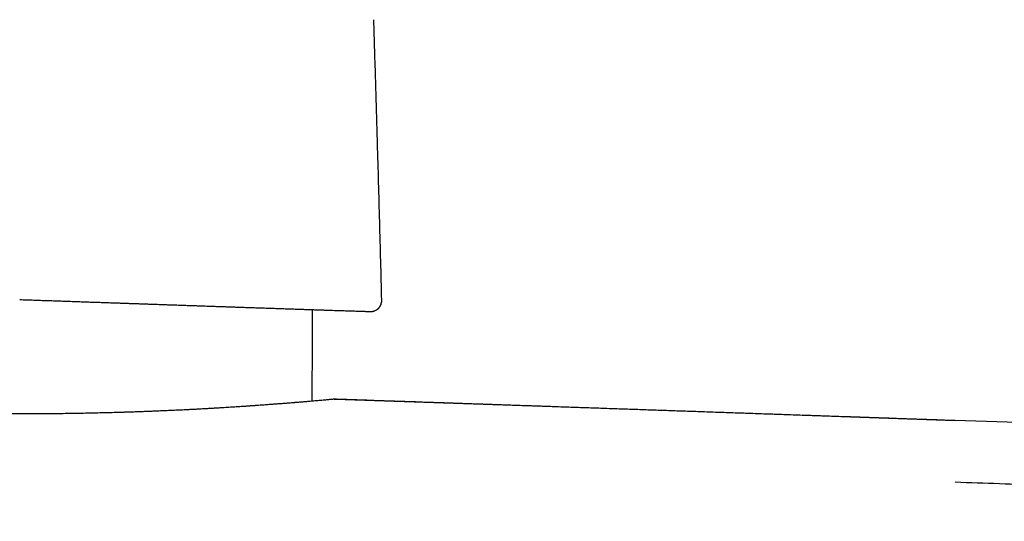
# Model space of a CAD drawing. Header units: millimetres. Extents: x 8 to 663, y 12 to 489.
# Tile 41 of 44: x 491 to 536, y 431 to 454. Entities that reach past the tile are written whole.
import ezdxf

# ---------------------------------------------------------------- set-up
doc = ezdxf.new("R2010")
doc.units = ezdxf.units.MM

msp = doc.modelspace()

# ---------------------------------------------------------------- linework, layer by layer
at = {"color": 7, "linetype": 'Continuous', "lineweight": 30, "flags": 128}
msp.add_lwpolyline([(505.202, 436.689), (519.251, 436.205), (533.697, 435.705)], dxfattribs=at)
at = {"color": 7, "linetype": 'Continuous', "lineweight": 30}
msp.add_arc((506.843, 441.214), 0.5, 337.6287, 1.4426, dxfattribs=at)
for points, knots in [([(507.343, 441.227), (507.312, 442.43), (507.25, 444.836), (507.156, 448.188), (507.065, 451.281), (507.006, 453.171), (506.976, 454.117)], [0, 0, 0, 0, 0.279999, 0.559999, 0.779999, 1, 1, 1, 1]), ([(490.708, 441.261), (490.817, 441.257), (491.032, 441.25), (491.349, 441.239), (491.658, 441.228), (491.959, 441.218), (492.251, 441.208), (492.536, 441.198), (492.821, 441.188), (493.108, 441.178), (493.394, 441.168), (493.672, 441.158), (493.94, 441.149), (494.2, 441.14), (494.452, 441.132), (494.695, 441.123), (494.93, 441.115), (495.157, 441.107), (495.374, 441.1), (495.583, 441.093), (495.782, 441.086), (495.974, 441.079), (496.164, 441.073), (496.351, 441.066), (496.534, 441.06), (496.709, 441.054), (496.877, 441.048), (497.038, 441.042), (497.201, 441.037), (497.368, 441.031), (497.536, 441.025), (497.697, 441.02), (497.852, 441.014), (497.999, 441.009), (498.139, 441.005), (498.272, 441), (498.389, 440.996), (498.493, 440.992), (498.583, 440.989), (498.67, 440.986), (498.763, 440.983), (498.867, 440.979), (498.983, 440.975), (499.105, 440.971), (499.234, 440.967), (499.37, 440.962), (499.501, 440.958), (499.626, 440.953), (499.744, 440.949), (499.863, 440.945), (499.981, 440.941), (500.097, 440.937), (500.255, 440.932), (500.452, 440.925), (500.687, 440.917), (500.914, 440.909), (501.137, 440.902), (501.375, 440.894), (501.627, 440.885), (501.894, 440.876), (502.154, 440.867), (502.408, 440.859), (502.656, 440.85), (502.898, 440.842), (503.134, 440.834), (503.362, 440.826), (503.583, 440.819), (503.798, 440.812), (504.005, 440.805), (504.204, 440.798), (504.394, 440.792), (504.577, 440.786), (504.753, 440.78), (504.923, 440.774), (505.087, 440.769), (505.246, 440.763), (505.396, 440.759), (505.54, 440.754), (505.676, 440.749), (505.805, 440.745), (505.927, 440.741), (506.041, 440.738), (506.148, 440.734), (506.248, 440.731), (506.341, 440.728), (506.42, 440.726), (506.488, 440.723), (506.545, 440.722), (506.599, 440.72), (506.647, 440.719), (506.684, 440.718), (506.713, 440.717), (506.733, 440.716), (506.752, 440.716), (506.771, 440.715), (506.786, 440.715), (506.799, 440.715), (506.81, 440.715), (506.82, 440.714), (506.83, 440.714), (506.839, 440.714), (506.845, 440.714), (506.851, 440.714), (506.857, 440.714), (506.865, 440.715), (506.872, 440.715), (506.879, 440.716), (506.884, 440.716), (506.889, 440.717), (506.895, 440.717), (506.902, 440.718), (506.916, 440.72), (506.941, 440.724), (506.976, 440.732), (507.02, 440.746), (507.064, 440.766), (507.105, 440.789), (507.141, 440.813), (507.17, 440.837), (507.192, 440.858), (507.211, 440.878), (507.228, 440.898), (507.244, 440.918), (507.26, 440.94), (507.274, 440.962), (507.287, 440.986), (507.299, 441.01), (507.31, 441.036), (507.318, 441.059), (507.322, 441.072), (507.323, 441.077)], [0, 0, 0, 0, 0.011412, 0.022586, 0.033525, 0.044232, 0.05471, 0.064962, 0.074992, 0.085769, 0.096281, 0.106531, 0.116521, 0.126253, 0.135728, 0.144948, 0.153914, 0.162627, 0.171088, 0.179152, 0.186974, 0.194555, 0.201893, 0.209546, 0.216918, 0.224007, 0.230814, 0.237379, 0.243765, 0.251063, 0.258111, 0.264908, 0.271449, 0.277732, 0.283757, 0.28952, 0.295021, 0.29916, 0.303136, 0.30695, 0.310735, 0.315609, 0.320814, 0.326349, 0.332214, 0.338409, 0.344933, 0.35029, 0.355845, 0.36144, 0.367003, 0.372534, 0.378035, 0.389719, 0.401265, 0.412675, 0.423968, 0.435243, 0.449624, 0.46401, 0.478405, 0.492815, 0.507258, 0.521731, 0.536215, 0.550659, 0.565088, 0.579492, 0.593876, 0.608244, 0.622344, 0.636438, 0.650531, 0.664625, 0.679007, 0.693385, 0.707762, 0.722145, 0.736534, 0.750931, 0.765339, 0.779732, 0.79415, 0.808673, 0.823298, 0.838016, 0.84964, 0.861345, 0.873225, 0.885292, 0.897549, 0.904497, 0.911506, 0.918586, 0.92586, 0.933363, 0.938402, 0.94354, 0.948778, 0.954116, 0.959555, 0.965071, 0.967431, 0.969504, 0.971292, 0.9728, 0.973388, 0.973922, 0.974404, 0.974836, 0.97524, 0.975751, 0.97644, 0.977863, 0.979396, 0.981047, 0.982634, 0.984083, 0.985304, 0.986291, 0.987138, 0.988036, 0.989023, 0.990123, 0.99142, 0.992879, 0.994512, 0.996464, 0.998632, 1, 1, 1, 1]), ([(504.155, 440.021), (504.155, 440.149), (504.155, 440.406), (504.159, 440.666), (504.162, 440.797), (504.162, 440.799)], [0, 0, 0, 0, 0.49351, 0.990221, 1, 1, 1, 1]), ([(504.14, 436.592), (504.141, 436.632), (504.146, 436.947), (504.15, 437.539), (504.154, 438.366), (504.155, 439.194), (504.155, 439.746), (504.155, 440.021)], [0, 0, 0, 0, 0.0347581, 0.2760561, 0.5173644, 0.758681, 1, 1, 1, 1]), ([(505.152, 436.684), (505.15, 436.684), (505.139, 436.683), (505.105, 436.679), (505.051, 436.674), (504.982, 436.668), (504.902, 436.66), (504.807, 436.651), (504.704, 436.642), (504.592, 436.632), (504.473, 436.621), (504.343, 436.61), (504.202, 436.597), (504.049, 436.584), (503.885, 436.57), (503.708, 436.555), (503.574, 436.544), (503.491, 436.537), (503.463, 436.535), (503.434, 436.533), (503.406, 436.53), (503.376, 436.528), (503.347, 436.525), (503.317, 436.523), (503.265, 436.519), (503.19, 436.513), (503.063, 436.502), (502.902, 436.49), (502.71, 436.475), (502.514, 436.46), (502.316, 436.445), (502.109, 436.429), (501.918, 436.415), (501.749, 436.403), (501.646, 436.396), (501.586, 436.392), (501.57, 436.39), (501.553, 436.389), (501.537, 436.388), (501.52, 436.387), (501.504, 436.386), (501.491, 436.385), (501.469, 436.383), (501.435, 436.381), (501.385, 436.378), (501.331, 436.374), (501.271, 436.37), (501.201, 436.365), (501.121, 436.359), (501.029, 436.353), (500.93, 436.346), (500.823, 436.339), (500.707, 436.331), (500.584, 436.323), (500.455, 436.315), (500.319, 436.306), (500.174, 436.297), (500.02, 436.288), (499.858, 436.278), (499.689, 436.268), (499.515, 436.258), (499.335, 436.248), (499.147, 436.237), (498.949, 436.227), (498.803, 436.219), (498.715, 436.214), (498.686, 436.213), (498.658, 436.211), (498.629, 436.21), (498.601, 436.208), (498.572, 436.207), (498.544, 436.205), (498.466, 436.202), (498.345, 436.195), (498.181, 436.187), (497.985, 436.178), (497.751, 436.167), (497.488, 436.155), (497.24, 436.145), (497.005, 436.135), (496.775, 436.126), (496.549, 436.117), (496.328, 436.109), (496.113, 436.101), (495.902, 436.094), (495.744, 436.088), (495.636, 436.085), (495.578, 436.083), (495.52, 436.081), (495.461, 436.079), (495.395, 436.077), (495.227, 436.072), (494.954, 436.064), (494.579, 436.055), (494.2, 436.046), (493.822, 436.038), (493.445, 436.03), (493.072, 436.024), (492.703, 436.019), (492.337, 436.014), (491.974, 436.011), (491.694, 436.009), (491.497, 436.007), (491.382, 436.007), (491.268, 436.006), (491.153, 436.006), (491.038, 436.005), (490.922, 436.005), (490.74, 436.005), (490.489, 436.005), (490.149, 436.005), (489.787, 436.006), (489.404, 436.008), (488.975, 436.012), (488.501, 436.017), (487.982, 436.023), (487.461, 436.032), (486.935, 436.042), (486.405, 436.053), (485.87, 436.066), (485.336, 436.081), (484.801, 436.097), (484.266, 436.114), (483.733, 436.133), (483.351, 436.148), (483.12, 436.157), (483.04, 436.16), (482.96, 436.163), (482.88, 436.167), (482.8, 436.17), (482.623, 436.177), (482.36, 436.187), (482.014, 436.201), (481.663, 436.215), (481.292, 436.23), (480.902, 436.245), (480.472, 436.262), (480.003, 436.281), (479.494, 436.301), (478.991, 436.321), (478.49, 436.341), (477.993, 436.36), (477.499, 436.38), (477.011, 436.399), (476.53, 436.418), (476.058, 436.437), (475.6, 436.455), (475.302, 436.467), (475.155, 436.472)], [0, 0, 0, 0, 0.001935, 0.014589, 0.027347, 0.039978, 0.05271, 0.065543, 0.078476, 0.09011, 0.101823, 0.113617, 0.125492, 0.137448, 0.149484, 0.161601, 0.173799, 0.175546, 0.1773, 0.17906, 0.180827, 0.1826, 0.18438, 0.186167, 0.18796, 0.193638, 0.19938, 0.209796, 0.220419, 0.230078, 0.239902, 0.24989, 0.260044, 0.266496, 0.273013, 0.273734, 0.274456, 0.275178, 0.275902, 0.276626, 0.27735, 0.278039, 0.278328, 0.280251, 0.2824, 0.284747, 0.287293, 0.290037, 0.293563, 0.29737, 0.301458, 0.305828, 0.310478, 0.31541, 0.320432, 0.325716, 0.33126, 0.337067, 0.343135, 0.349464, 0.355671, 0.362111, 0.368783, 0.375687, 0.382824, 0.383801, 0.384775, 0.385747, 0.386716, 0.387682, 0.388645, 0.389606, 0.390564, 0.396524, 0.401757, 0.406905, 0.415887, 0.4246, 0.432151, 0.439488, 0.446609, 0.453516, 0.460208, 0.466685, 0.472947, 0.478994, 0.480727, 0.482442, 0.484138, 0.485816, 0.487607, 0.489868, 0.500449, 0.511238, 0.521886, 0.53239, 0.542752, 0.552971, 0.562869, 0.57263, 0.582253, 0.591739, 0.59473, 0.59772, 0.600708, 0.603694, 0.606679, 0.609663, 0.612644, 0.620835, 0.629014, 0.638735, 0.648438, 0.658125, 0.67107, 0.683985, 0.696868, 0.709722, 0.722806, 0.735858, 0.748879, 0.761868, 0.774826, 0.787752, 0.800648, 0.802585, 0.804521, 0.806455, 0.808387, 0.810317, 0.812245, 0.821311, 0.829371, 0.837398, 0.846912, 0.856379, 0.8658, 0.878345, 0.890807, 0.903186, 0.915482, 0.927917, 0.940265, 0.952527, 0.964704, 0.976794, 0.988584, 1, 1, 1, 1]), ([(533.698, 435.7), (533.651, 435.702), (533.291, 435.714), (532.621, 435.737), (531.688, 435.77), (530.764, 435.801), (529.864, 435.833), (528.988, 435.863), (528.137, 435.892), (527.293, 435.921), (526.456, 435.95), (525.626, 435.979), (524.803, 436.007), (523.988, 436.035), (523.179, 436.063), (522.379, 436.091), (521.59, 436.118), (520.814, 436.145), (520.05, 436.171), (519.293, 436.197), (518.539, 436.223), (517.788, 436.249), (517.041, 436.275), (516.301, 436.3), (515.569, 436.326), (514.85, 436.35), (514.142, 436.375), (513.447, 436.399), (512.759, 436.422), (512.075, 436.446), (511.394, 436.469), (510.716, 436.493), (510.046, 436.516), (509.385, 436.539), (508.731, 436.561), (508.086, 436.583), (507.45, 436.605), (506.821, 436.627), (506.202, 436.648), (505.645, 436.667), (505.295, 436.68), (505.148, 436.685)], [0, 0, 0, 0, 0.004918, 0.037821, 0.070472, 0.102867, 0.135001, 0.165056, 0.19487, 0.224441, 0.253765, 0.28284, 0.311661, 0.340227, 0.368534, 0.39658, 0.424363, 0.451392, 0.478163, 0.504674, 0.530923, 0.55738, 0.583562, 0.609468, 0.635098, 0.660449, 0.685077, 0.709434, 0.73352, 0.757335, 0.781355, 0.805092, 0.828545, 0.851713, 0.874597, 0.897196, 0.91951, 0.941492, 0.963191, 0.984606, 1, 1, 1, 1]), ([(533.698, 435.7), (533.651, 435.702), (533.291, 435.714), (532.62, 435.737), (531.688, 435.77), (530.764, 435.801), (529.864, 435.833), (528.988, 435.863), (528.137, 435.892), (527.293, 435.921), (526.456, 435.95), (525.626, 435.979), (524.803, 436.007), (523.987, 436.035), (523.179, 436.063), (522.379, 436.091), (521.59, 436.118), (520.814, 436.145), (520.049, 436.171), (519.293, 436.197), (518.539, 436.223), (517.788, 436.249), (517.04, 436.275), (516.301, 436.3), (515.569, 436.326), (514.849, 436.35), (514.142, 436.375), (513.447, 436.399), (512.759, 436.422), (512.074, 436.446), (511.393, 436.469), (510.716, 436.493), (510.046, 436.516), (509.384, 436.539), (508.731, 436.561), (508.086, 436.583), (507.449, 436.605), (506.821, 436.627), (506.202, 436.648), (505.646, 436.667), (505.297, 436.679), (505.152, 436.685)], [0, 0, 0, 0, 0.004919, 0.037827, 0.070483, 0.102883, 0.135022, 0.16508, 0.194899, 0.224474, 0.253802, 0.282881, 0.311706, 0.340276, 0.368587, 0.396637, 0.424424, 0.451457, 0.478231, 0.504746, 0.530999, 0.557459, 0.583644, 0.609555, 0.635188, 0.660543, 0.685173, 0.709534, 0.733623, 0.757441, 0.781465, 0.805205, 0.82866, 0.851832, 0.874718, 0.89732, 0.919637, 0.941622, 0.963324, 0.984742, 1, 1, 1, 1]), ([(505.155, 436.684), (505.165, 436.685), (505.197, 436.689), (505.2, 436.689), (505.202, 436.689)], [0, 0, 0, 0, 0.337147, 1, 1, 1, 1]), ([(585.654, 433.909), (584.037, 433.963), (580.804, 434.072), (575.955, 434.242), (571.106, 434.416), (566.257, 434.59), (561.408, 434.763), (555.635, 434.964), (548.938, 435.19), (541.318, 435.445), (536.238, 435.619), (533.697, 435.705)], [0, 0, 0, 0, 0.093333, 0.186667, 0.28, 0.373333, 0.466667, 0.56, 0.706667, 0.853333, 1, 1, 1, 1]), ([(533.698, 432.883), (535.053, 432.835), (537.765, 432.741), (541.833, 432.599), (545.9, 432.457), (549.677, 432.325), (553.163, 432.204), (556.359, 432.092), (559.554, 431.981), (562.536, 431.877), (565.305, 431.781), (567.86, 431.692), (570.415, 431.603), (572.97, 431.514), (575.509, 431.426), (578.033, 431.338), (580.541, 431.25), (583.048, 431.163), (584.719, 431.105), (585.555, 431.075)], [0, 0, 0, 0, 0.0784, 0.156801, 0.235201, 0.313601, 0.375201, 0.436801, 0.498401, 0.560002, 0.609282, 0.658563, 0.707843, 0.757123, 0.806402, 0.854802, 0.903201, 0.9516, 1, 1, 1, 1])]:
    msp.add_open_spline(points, degree=3, knots=knots, dxfattribs=at)

doc.saveas('drawing.dxf')
